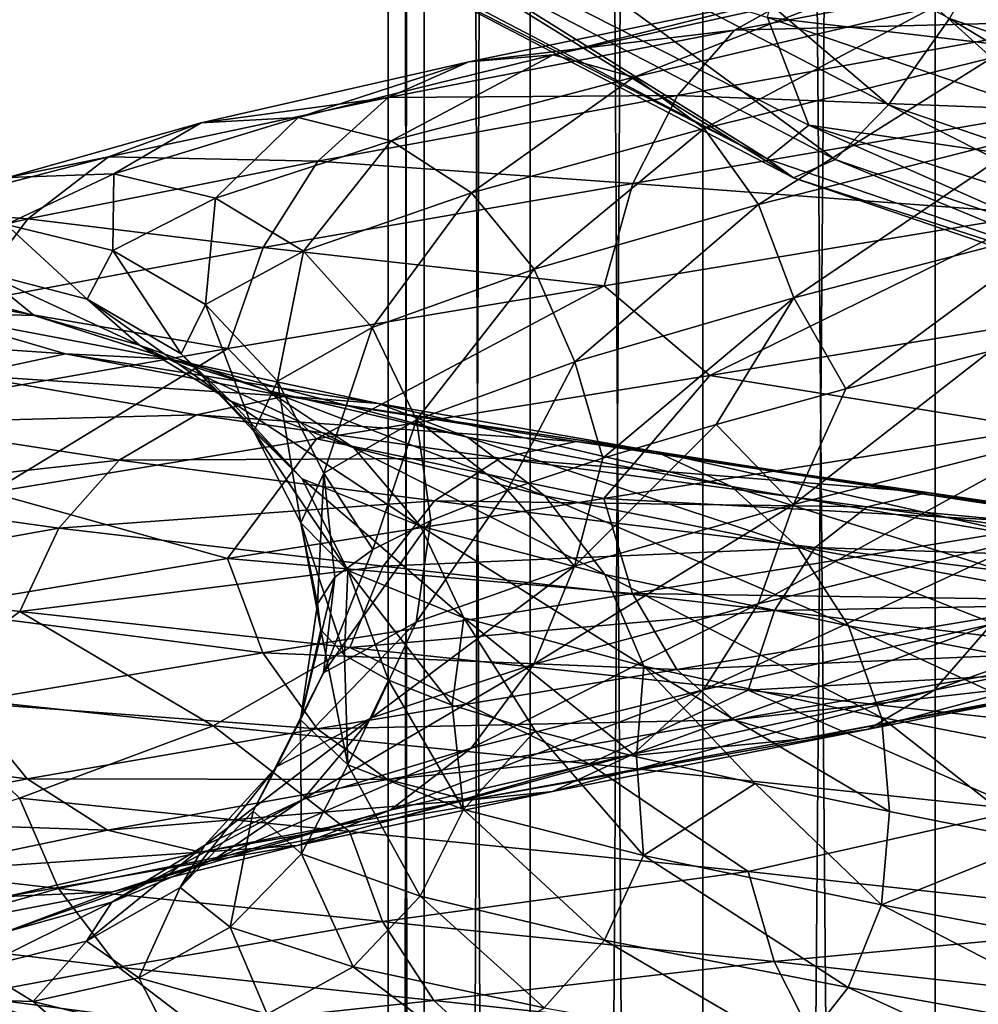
# Model space of a CAD drawing. Header units: metres. Extents: x -40 to 117, y -433 to 89.
# Tile 165 of 256: x -15.56 to -8.89, y -224.25 to -217.4. Entities that reach past the tile are written whole.
import ezdxf

# ---------------------------------------------------------------- set-up
doc = ezdxf.new("R2010")
doc.units = ezdxf.units.M
doc.layers.add('solid_506114_24501146', color=7, linetype='CONTINUOUS')

msp = doc.modelspace()

# ---------------------------------------------------------------- linework, layer by layer
at = {"layer": 'solid_506114_24501146'}
for points in [[(-7.222413, -315.732147, 285.176147), (-7.222413, -120.937187, 250.828537), (-9.192389, -121.217926, 249.236389)], [(-9.192389, -316.012909, 283.583984), (-9.192389, -121.217926, 249.236389), (-10.809105, -121.560013, 247.296341)], [(-9.192389, -316.012909, 283.583984), (-7.222413, -315.732147, 285.176147), (-9.192389, -121.217926, 249.236389)], [(-10.809105, -316.35498, 281.643951), (-10.809105, -121.560013, 247.296341), (-12.010434, -121.950287, 245.082962)], [(-10.809105, -316.35498, 281.643951), (-9.192389, -316.012909, 283.583984), (-10.809105, -121.560013, 247.296341)], [(-12.010434, -316.74527, 279.430573), (-12.010434, -121.950287, 245.082962), (-12.750209, -122.373764, 242.68129)], [(-12.010434, -316.74527, 279.430573), (-10.809105, -316.35498, 281.643951), (-12.010434, -121.950287, 245.082962)], [(-12.750209, -317.168732, 277.0289), (-12.750209, -122.373764, 242.68129), (-13, -122.814171, 240.183655)], [(-12.750209, -317.168732, 277.0289), (-12.010434, -316.74527, 279.430573), (-12.750209, -122.373764, 242.68129)], [(-13, -317.609131, 274.53125), (-13, -122.814171, 240.183655), (-12.750209, -123.25457, 237.686005)], [(-13, -317.609131, 274.53125), (-12.750209, -317.168732, 277.0289), (-13, -122.814171, 240.183655)], [(-12.750209, -318.04953, 272.03363), (-13, -317.609131, 274.53125), (-12.750209, -123.25457, 237.686005)], [(-12.750209, -318.04953, 272.03363), (-12.750209, -123.25457, 237.686005), (-12.010434, -123.678047, 235.284348)], [(-12.010434, -318.473022, 269.631958), (-12.750209, -318.04953, 272.03363), (-12.010434, -123.678047, 235.284348)], [(-12.010434, -318.473022, 269.631958), (-12.010434, -123.678047, 235.284348), (-10.809105, -124.068329, 233.070969)], [(-10.809105, -318.863312, 267.418579), (-12.010434, -318.473022, 269.631958), (-10.809105, -124.068329, 233.070969)], [(-10.809105, -318.863312, 267.418579), (-10.809105, -124.068329, 233.070969), (-9.192389, -124.410408, 231.13092)], [(-9.192389, -319.205383, 265.478516), (-10.809105, -318.863312, 267.418579), (-9.192389, -124.410408, 231.13092)], [(-9.192389, -319.205383, 265.478516), (-9.192389, -124.410408, 231.13092), (-7.222413, -124.691147, 229.538757)], [(-7.222413, -319.486115, 263.886383), (-9.192389, -319.205383, 265.478516), (-7.222413, -124.691147, 229.538757)], [(-12.008829, -215.869949, 466.199554), (-12.568976, -216.400024, 465.567383), (-9.517886, -217.993423, 464.64743)], [(-9.093713, -217.392349, 465.320618), (-12.008829, -215.869949, 466.199554), (-9.517886, -217.993423, 464.64743)], [(-10.361189, -218.367325, 461.886841), (-13.682611, -216.632751, 462.888306), (-13.605394, -216.340286, 461.928528)], [(-10.361189, -218.367325, 461.886841), (-13.605394, -216.340286, 461.928528), (-10.071428, -218.134216, 460.892822)], [(-10.360069, -217.383621, 460.187561), (-10.071428, -218.134216, 460.892822), (-13.605394, -216.340286, 461.928528)], [(-12.568976, -216.400024, 465.567383), (-13.059736, -216.717834, 464.759583), (-9.889516, -218.373444, 463.803711)], [(-9.517886, -217.993423, 464.64743), (-12.568976, -216.400024, 465.567383), (-9.889516, -218.373444, 463.803711)], [(-10.360069, -217.383621, 460.187561), (-10.17628, -216.608475, 459.587738), (-6.633612, -217.821182, 458.887604)], [(-6.633612, -217.821182, 458.887604), (-10.17628, -216.608475, 459.587738), (-6.444714, -216.902863, 458.547882)], [(-13.441272, -216.797562, 463.841736), (-13.682611, -216.632751, 462.888306), (-10.361189, -218.367325, 461.886841)], [(-8.651428, -216.618973, 465.768585), (-9.093713, -217.392349, 465.320618), (-5.927919, -218.476044, 464.694946)], [(-13.059736, -216.717834, 464.759583), (-13.441272, -216.797562, 463.841736), (-10.178433, -218.501541, 462.857941)], [(-9.889516, -218.373444, 463.803711), (-13.059736, -216.717834, 464.759583), (-10.178433, -218.501541, 462.857941)], [(-10.178433, -218.501541, 462.857941), (-13.441272, -216.797562, 463.841736), (-10.361189, -218.367325, 461.886841)], [(-8.798012, -217.664322, 1003.619202), (-9.195177, -217.308807, 1004.171997), (-6.769862, -216.766907, 1005.745972)], [(-7.796103, -216.945374, 1007.784424), (-10.58907, -217.472702, 1005.980591), (-8.089024, -217.407379, 1008.329346)], [(-10.131069, -217.214722, 1005.405029), (-10.58907, -217.472702, 1005.980591), (-7.796103, -216.945374, 1007.784424)], [(-9.652811, -217.159073, 1004.784424), (-11.851051, -217.644836, 1002.683533), (-10.131069, -217.214722, 1005.405029)], [(-11.2892, -217.799866, 1002.167419), (-11.851051, -217.644836, 1002.683533), (-9.652811, -217.159073, 1004.784424)], [(-9.195177, -217.308807, 1004.171997), (-11.2892, -217.799866, 1002.167419), (-9.652811, -217.159073, 1004.784424)], [(-10.131069, -217.214722, 1005.405029), (-12.438223, -217.692963, 1003.203003), (-10.58907, -217.472702, 1005.980591)], [(-11.851051, -217.644836, 1002.683533), (-12.438223, -217.692963, 1003.203003), (-10.131069, -217.214722, 1005.405029)], [(-10.801588, -218.158066, 1001.697693), (-11.2892, -217.799866, 1002.167419), (-9.195177, -217.308807, 1004.171997)], [(-8.798012, -217.664322, 1003.619202), (-10.801588, -218.158066, 1001.697693), (-9.195177, -217.308807, 1004.171997)], [(-8.089024, -217.407379, 1008.329346), (-10.98693, -217.926971, 1006.458923), (-8.316921, -218.028961, 1008.728394)], [(-10.58907, -217.472702, 1005.980591), (-10.98693, -217.926971, 1006.458923), (-8.089024, -217.407379, 1008.329346)], [(-6.753418, -218.618225, 459.474762), (-10.071428, -218.134216, 460.892822), (-10.360069, -217.383621, 460.187561)], [(-6.753418, -218.618225, 459.474762), (-10.360069, -217.383621, 460.187561), (-6.633612, -217.821182, 458.887604)], [(-9.093713, -217.392349, 465.320618), (-9.517886, -217.993423, 464.64743), (-6.204424, -219.12767, 463.992584)], [(-5.927919, -218.476044, 464.694946), (-9.093713, -217.392349, 465.320618), (-6.204424, -219.12767, 463.992584)], [(-10.58907, -217.472702, 1005.980591), (-13.000525, -217.941513, 1003.681274), (-10.98693, -217.926971, 1006.458923)], [(-12.438223, -217.692963, 1003.203003), (-13.000525, -217.941513, 1003.681274), (-10.58907, -217.472702, 1005.980591)], [(-11.851051, -217.644836, 1002.683533), (-13.625149, -218.080688, 1000.20636), (-12.438223, -217.692963, 1003.203003)], [(-12.979188, -218.243011, 999.804321), (-13.625149, -218.080688, 1000.20636), (-11.851051, -217.644836, 1002.683533)], [(-11.2892, -217.799866, 1002.167419), (-12.979188, -218.243011, 999.804321), (-11.851051, -217.644836, 1002.683533)], [(-12.438223, -217.692963, 1003.203003), (-14.30022, -218.11882, 1000.606079), (-13.000525, -217.941513, 1003.681274)], [(-13.625149, -218.080688, 1000.20636), (-14.30022, -218.11882, 1000.606079), (-12.438223, -217.692963, 1003.203003)], [(-10.422643, -218.68718, 1001.307129), (-10.801588, -218.158066, 1001.697693), (-8.798012, -217.664322, 1003.619202)], [(-8.489357, -218.19339, 1003.164734), (-10.422643, -218.68718, 1001.307129), (-8.798012, -217.664322, 1003.619202)], [(-12.418581, -218.605286, 999.433105), (-12.979188, -218.243011, 999.804321), (-11.2892, -217.799866, 1002.167419)], [(-10.801588, -218.158066, 1001.697693), (-12.418581, -218.605286, 999.433105), (-11.2892, -217.799866, 1002.167419)], [(-13.000525, -217.941513, 1003.681274), (-14.946697, -218.355194, 1000.969299), (-13.48899, -218.384888, 1004.074524)], [(-14.30022, -218.11882, 1000.606079), (-14.946697, -218.355194, 1000.969299), (-13.000525, -217.941513, 1003.681274)], [(-10.98693, -217.926971, 1006.458923), (-13.48899, -218.384888, 1004.074524), (-11.296473, -218.540039, 1006.805542)], [(-13.000525, -217.941513, 1003.681274), (-13.48899, -218.384888, 1004.074524), (-10.98693, -217.926971, 1006.458923)], [(-10.98693, -217.926971, 1006.458923), (-11.296473, -218.540039, 1006.805542), (-8.316921, -218.028961, 1008.728394)], [(-8.316921, -218.028961, 1008.728394), (-11.296473, -218.540039, 1006.805542), (-8.464652, -218.750778, 1008.955566)], [(-9.517886, -217.993423, 464.64743), (-9.889516, -218.373444, 463.803711), (-6.446679, -219.551971, 463.123291)], [(-6.204424, -219.12767, 463.992584), (-9.517886, -217.993423, 464.64743), (-6.446679, -219.551971, 463.123291)], [(-14.30022, -218.11882, 1000.606079), (-15.647346, -218.497543, 997.704285), (-14.946697, -218.355194, 1000.969299)], [(-14.908682, -218.471619, 997.438538), (-15.647346, -218.497543, 997.704285), (-14.30022, -218.11882, 1000.606079)], [(-13.625149, -218.080688, 1000.20636), (-14.908682, -218.471619, 997.438538), (-14.30022, -218.11882, 1000.606079)], [(-14.20187, -218.643097, 997.164307), (-14.908682, -218.471619, 997.438538), (-13.625149, -218.080688, 1000.20636)], [(-12.979188, -218.243011, 999.804321), (-14.20187, -218.643097, 997.164307), (-13.625149, -218.080688, 1000.20636)], [(-11.982907, -219.135178, 999.118591), (-12.418581, -218.605286, 999.433105), (-10.801588, -218.158066, 1001.697693)], [(-10.422643, -218.68718, 1001.307129), (-11.982907, -219.135178, 999.118591), (-10.801588, -218.158066, 1001.697693)], [(-10.177608, -219.335114, 1001.022461), (-10.422643, -218.68718, 1001.307129), (-8.489357, -218.19339, 1003.164734)], [(-6.754148, -219.602066, 461.173981), (-10.361189, -218.367325, 461.886841), (-10.071428, -218.134216, 460.892822)], [(-8.289773, -218.843796, 1002.839417), (-10.177608, -219.335114, 1001.022461), (-8.489357, -218.19339, 1003.164734)], [(-6.754148, -219.602066, 461.173981), (-10.071428, -218.134216, 460.892822), (-6.231447, -219.369431, 460.179657)], [(-6.753418, -218.618225, 459.474762), (-6.231447, -219.369431, 460.179657), (-10.071428, -218.134216, 460.892822)], [(-13.588451, -219.010773, 996.903625), (-14.20187, -218.643097, 997.164307), (-12.979188, -218.243011, 999.804321)], [(-12.418581, -218.605286, 999.433105), (-13.588451, -219.010773, 996.903625), (-12.979188, -218.243011, 999.804321)], [(-14.946697, -218.355194, 1000.969299), (-16.354725, -218.719299, 997.938843), (-15.508286, -218.784775, 1001.262268)], [(-15.647346, -218.497543, 997.704285), (-16.354725, -218.719299, 997.938843), (-14.946697, -218.355194, 1000.969299)], [(-14.946697, -218.355194, 1000.969299), (-15.508286, -218.784775, 1001.262268), (-13.48899, -218.384888, 1004.074524)], [(-13.48899, -218.384888, 1004.074524), (-15.508286, -218.784775, 1001.262268), (-13.869025, -218.986282, 1004.354492)], [(-13.48899, -218.384888, 1004.074524), (-13.869025, -218.986282, 1004.354492), (-11.296473, -218.540039, 1006.805542)], [(-10.178433, -218.501541, 462.857941), (-10.361189, -218.367325, 461.886841), (-6.754148, -219.602066, 461.173981)], [(-9.889516, -218.373444, 463.803711), (-10.178433, -218.501541, 462.857941), (-6.635015, -219.714508, 462.157623)], [(-6.446679, -219.551971, 463.123291), (-9.889516, -218.373444, 463.803711), (-6.635015, -219.714508, 462.157623)], [(-14.908682, -218.471619, 997.438538), (-15.658252, -218.824997, 994.478027), (-15.647346, -218.497543, 997.704285)], [(-14.915903, -219.007217, 994.340698), (-15.658252, -218.824997, 994.478027), (-14.908682, -218.471619, 997.438538)], [(-14.20187, -218.643097, 997.164307), (-14.915903, -219.007217, 994.340698), (-14.908682, -218.471619, 997.438538)], [(-6.635015, -219.714508, 462.157623), (-10.178433, -218.501541, 462.857941), (-6.754148, -219.602066, 461.173981)], [(-11.296473, -218.540039, 1006.805542), (-13.869025, -218.986282, 1004.354492), (-11.497128, -219.253326, 1006.998047)], [(-11.296473, -218.540039, 1006.805542), (-11.497128, -219.253326, 1006.998047), (-8.464652, -218.750778, 1008.955566)], [(-14.271644, -219.381531, 994.198364), (-14.915903, -219.007217, 994.340698), (-14.20187, -218.643097, 997.164307)], [(-13.588451, -219.010773, 996.903625), (-14.271644, -219.381531, 994.198364), (-14.20187, -218.643097, 997.164307)], [(-13.111736, -219.542221, 996.674438), (-13.588451, -219.010773, 996.903625), (-12.418581, -218.605286, 999.433105)], [(-11.982907, -219.135178, 999.118591), (-13.111736, -219.542221, 996.674438), (-12.418581, -218.605286, 999.433105)], [(-16.354725, -218.719299, 997.938843), (-16.969217, -219.132629, 998.119629), (-15.508286, -218.784775, 1001.262268)], [(-11.701191, -219.780685, 998.882385), (-11.982907, -219.135178, 999.118591), (-10.422643, -218.68718, 1001.307129)], [(-10.177608, -219.335114, 1001.022461), (-11.701191, -219.780685, 998.882385), (-10.422643, -218.68718, 1001.307129)], [(-15.508286, -218.784775, 1001.262268), (-16.969217, -219.132629, 998.119629), (-15.945212, -219.371704, 1001.463684)], [(-15.508286, -218.784775, 1001.262268), (-15.945212, -219.371704, 1001.463684), (-13.869025, -218.986282, 1004.354492)], [(-8.464652, -218.750778, 1008.955566), (-11.497128, -219.253326, 1006.998047), (-10.76145, -219.876297, 1007.617126)], [(-8.464652, -218.750778, 1008.955566), (-10.76145, -219.876297, 1007.617126), (-7.637979, -219.365723, 1009.415955)], [(-15.093323, -219.344345, 991.432739), (-15.844501, -219.150131, 991.429016), (-15.658252, -218.824997, 994.478027)], [(-14.915903, -219.007217, 994.340698), (-15.093323, -219.344345, 991.432739), (-15.658252, -218.824997, 994.478027)], [(-8.289773, -218.843796, 1002.839417), (-9.815132, -219.968597, 1001.182861), (-10.177608, -219.335114, 1001.022461)], [(-8.289773, -218.843796, 1002.839417), (-8.810061, -219.70636, 1002.176819), (-9.815132, -219.968597, 1001.182861)], [(-13.869025, -218.986282, 1004.354492), (-15.945212, -219.371704, 1001.463684), (-14.115376, -219.688141, 1004.503174)], [(-14.441401, -219.726273, 991.412415), (-15.093323, -219.344345, 991.432739), (-14.915903, -219.007217, 994.340698)], [(-14.271644, -219.381531, 994.198364), (-14.441401, -219.726273, 991.412415), (-14.915903, -219.007217, 994.340698)], [(-13.770961, -219.915268, 994.06073), (-14.271644, -219.381531, 994.198364), (-13.588451, -219.010773, 996.903625)], [(-13.869025, -218.986282, 1004.354492), (-14.115376, -219.688141, 1004.503174), (-11.497128, -219.253326, 1006.998047)], [(-13.111736, -219.542221, 996.674438), (-13.770961, -219.915268, 994.06073), (-13.588451, -219.010773, 996.903625)], [(-15.462791, -219.457947, 988.398071), (-16.22891, -219.438049, 988.225952), (-16.629532, -219.146545, 991.403625)], [(-15.844501, -219.150131, 991.429016), (-15.462791, -219.457947, 988.398071), (-16.629532, -219.146545, 991.403625)], [(-14.729709, -219.664963, 988.541931), (-15.462791, -219.457947, 988.398071), (-15.844501, -219.150131, 991.429016)], [(-15.093323, -219.344345, 991.432739), (-14.729709, -219.664963, 988.541931), (-15.844501, -219.150131, 991.429016)], [(-12.803481, -220.185455, 996.492798), (-13.111736, -219.542221, 996.674438), (-11.982907, -219.135178, 999.118591)], [(-11.701191, -219.780685, 998.882385), (-12.803481, -220.185455, 996.492798), (-11.982907, -219.135178, 999.118591)], [(-11.497128, -219.253326, 1006.998047), (-14.115376, -219.688141, 1004.503174), (-13.497745, -220.316376, 1005.272034)], [(-11.497128, -219.253326, 1006.998047), (-13.497745, -220.316376, 1005.272034), (-10.76145, -219.876297, 1007.617126)], [(-14.093492, -220.055267, 988.642822), (-14.729709, -219.664963, 988.541931), (-15.093323, -219.344345, 991.432739)], [(-14.441401, -219.726273, 991.412415), (-14.093492, -220.055267, 988.642822), (-15.093323, -219.344345, 991.432739)], [(-10.177608, -219.335114, 1001.022461), (-11.504972, -220.452164, 998.912354), (-11.701191, -219.780685, 998.882385)], [(-10.177608, -219.335114, 1001.022461), (-10.718069, -220.217377, 1000.088928), (-11.504972, -220.452164, 998.912354)], [(-10.177608, -219.335114, 1001.022461), (-9.815132, -219.968597, 1001.182861), (-10.718069, -220.217377, 1000.088928)], [(-15.945212, -219.371704, 1001.463684), (-16.228441, -220.059616, 1001.560974), (-14.115376, -219.688141, 1004.503174)], [(-13.934762, -220.263016, 991.369141), (-14.441401, -219.726273, 991.412415), (-14.271644, -219.381531, 994.198364)], [(-13.770961, -219.915268, 994.06073), (-13.934762, -220.263016, 991.369141), (-14.271644, -219.381531, 994.198364)], [(-7.637979, -219.365723, 1009.415955), (-10.76145, -219.876297, 1007.617126), (-8.465571, -220.244141, 1008.807678)], [(-16.22891, -219.438049, 988.225952), (-15.244967, -219.724411, 985.180054), (-16.96258, -219.60643, 988.040283)], [(-14.525297, -219.760834, 985.492615), (-15.244967, -219.724411, 985.180054), (-16.22891, -219.438049, 988.225952)], [(-15.462791, -219.457947, 988.398071), (-14.525297, -219.760834, 985.492615), (-16.22891, -219.438049, 988.225952)], [(-13.836661, -219.981003, 985.770447), (-14.525297, -219.760834, 985.492615), (-15.462791, -219.457947, 988.398071)], [(-14.729709, -219.664963, 988.541931), (-13.836661, -219.981003, 985.770447), (-15.462791, -219.457947, 988.398071)], [(-13.447206, -220.556473, 993.937744), (-13.770961, -219.915268, 994.06073), (-13.111736, -219.542221, 996.674438)], [(-12.803481, -220.185455, 996.492798), (-13.447206, -220.556473, 993.937744), (-13.111736, -219.542221, 996.674438)], [(-15.244967, -219.724411, 985.180054), (-15.934155, -219.873901, 984.859619), (-16.96258, -219.60643, 988.040283)], [(-14.115376, -219.688141, 1004.503174), (-16.228441, -220.059616, 1001.560974), (-15.764413, -220.691635, 1002.44928)], [(-14.115376, -219.688141, 1004.503174), (-15.764413, -220.691635, 1002.44928), (-13.497745, -220.316376, 1005.272034)], [(-13.239017, -220.380066, 985.987305), (-13.836661, -219.981003, 985.770447), (-14.729709, -219.664963, 988.541931)], [(-14.093492, -220.055267, 988.642822), (-13.239017, -220.380066, 985.987305), (-14.729709, -219.664963, 988.541931)], [(-15.244967, -219.724411, 985.180054), (-13.714022, -220.019211, 982.371338), (-15.934155, -219.873901, 984.859619)], [(-13.066623, -220.071762, 982.813049), (-13.714022, -220.019211, 982.371338), (-15.244967, -219.724411, 985.180054)], [(-14.525297, -219.760834, 985.492615), (-13.066623, -220.071762, 982.813049), (-15.244967, -219.724411, 985.180054)], [(-12.447142, -220.304901, 983.214172), (-13.066623, -220.071762, 982.813049), (-14.525297, -219.760834, 985.492615)], [(-13.836661, -219.981003, 985.770447), (-12.447142, -220.304901, 983.214172), (-14.525297, -219.760834, 985.492615)], [(-13.599059, -220.595596, 988.693298), (-14.093492, -220.055267, 988.642822), (-14.441401, -219.726273, 991.412415)], [(-13.934762, -220.263016, 991.369141), (-13.599059, -220.595596, 988.693298), (-14.441401, -219.726273, 991.412415)], [(-10.17914, -220.773529, 1000.870178), (-9.815132, -219.968597, 1001.182861), (-8.810061, -219.70636, 1002.176819)], [(-8.29102, -220.294815, 1002.690796), (-10.17914, -220.773529, 1000.870178), (-8.810061, -219.70636, 1002.176819)], [(-11.701191, -219.780685, 998.882385), (-12.16842, -220.674179, 997.663879), (-12.803481, -220.185455, 996.492798)], [(-11.701191, -219.780685, 998.882385), (-11.504972, -220.452164, 998.912354), (-12.16842, -220.674179, 997.663879)], [(-15.934155, -219.873901, 984.859619), (-14.333999, -220.150452, 981.927063), (-16.532845, -220.209, 984.557312)], [(-13.714022, -220.019211, 982.371338), (-14.333999, -220.150452, 981.927063), (-15.934155, -219.873901, 984.859619)], [(-10.76145, -219.876297, 1007.617126), (-13.497745, -220.316376, 1005.272034), (-11.498377, -220.733109, 1006.846497)], [(-10.76145, -219.876297, 1007.617126), (-11.498377, -220.733109, 1006.846497), (-8.465571, -220.244141, 1008.807678)], [(-13.607157, -220.902557, 991.306641), (-13.934762, -220.263016, 991.369141), (-13.770961, -219.915268, 994.06073)], [(-13.447206, -220.556473, 993.937744), (-13.607157, -220.902557, 991.306641), (-13.770961, -219.915268, 994.06073)], [(-10.17914, -220.773529, 1000.870178), (-10.718069, -220.217377, 1000.088928), (-9.815132, -219.968597, 1001.182861)], [(-13.714022, -220.019211, 982.371338), (-11.690671, -220.336746, 979.899231), (-14.333999, -220.150452, 981.927063)], [(-11.909515, -220.712784, 983.537598), (-12.447142, -220.304901, 983.214172), (-13.836661, -219.981003, 985.770447)], [(-13.239017, -220.380066, 985.987305), (-11.909515, -220.712784, 983.537598), (-13.836661, -219.981003, 985.770447)], [(-11.138789, -220.404327, 980.454041), (-11.690671, -220.336746, 979.899231), (-13.714022, -220.019211, 982.371338)], [(-13.066623, -220.071762, 982.813049), (-11.138789, -220.404327, 980.454041), (-13.714022, -220.019211, 982.371338)], [(-12.774562, -220.924408, 986.127502), (-13.239017, -220.380066, 985.987305), (-14.093492, -220.055267, 988.642822)], [(-13.599059, -220.595596, 988.693298), (-12.774562, -220.924408, 986.127502), (-14.093492, -220.055267, 988.642822)], [(-10.610705, -220.649704, 980.963074), (-11.138789, -220.404327, 980.454041), (-13.066623, -220.071762, 982.813049)], [(-12.447142, -220.304901, 983.214172), (-10.610705, -220.649704, 980.963074), (-13.066623, -220.071762, 982.813049)], [(-14.333999, -220.150452, 981.927063), (-14.872566, -220.466232, 981.516846), (-16.532845, -220.209, 984.557312)], [(-14.333999, -220.150452, 981.927063), (-12.219177, -220.451096, 979.346313), (-14.872566, -220.466232, 981.516846)], [(-11.690671, -220.336746, 979.899231), (-12.219177, -220.451096, 979.346313), (-14.333999, -220.150452, 981.927063)], [(-16.532845, -220.209, 984.557312), (-14.872566, -220.466232, 981.516846), (-16.998636, -220.700104, 984.29425)], [(-12.803481, -220.185455, 996.492798), (-13.106319, -221.086899, 994.98761), (-13.447206, -220.556473, 993.937744)], [(-12.803481, -220.185455, 996.492798), (-12.703655, -220.885223, 996.351868), (-13.106319, -221.086899, 994.98761)], [(-12.803481, -220.185455, 996.492798), (-12.16842, -220.674179, 997.663879), (-12.703655, -220.885223, 996.351868)], [(-11.702952, -221.204254, 998.726746), (-11.504972, -220.452164, 998.912354), (-10.718069, -220.217377, 1000.088928)], [(-10.17914, -220.773529, 1000.870178), (-11.702952, -221.204254, 998.726746), (-10.718069, -220.217377, 1000.088928)], [(-8.465571, -220.244141, 1008.807678), (-11.498377, -220.733109, 1006.846497), (-8.318629, -220.90741, 1008.443115)], [(-13.497745, -220.316376, 1005.272034), (-15.764413, -220.691635, 1002.44928), (-14.116909, -221.150635, 1004.348389)], [(-13.497745, -220.316376, 1005.272034), (-14.116909, -221.150635, 1004.348389), (-11.498377, -220.733109, 1006.846497)], [(-13.279346, -221.233856, 988.690857), (-13.599059, -220.595596, 988.693298), (-13.934762, -220.263016, 991.369141)], [(-13.607157, -220.902557, 991.306641), (-13.279346, -221.233856, 988.690857), (-13.934762, -220.263016, 991.369141)], [(-10.152399, -221.06604, 981.379761), (-10.610705, -220.649704, 980.963074), (-12.447142, -220.304901, 983.214172)], [(-11.909515, -220.712784, 983.537598), (-10.152399, -221.06604, 981.379761), (-12.447142, -220.304901, 983.214172)], [(-10.425491, -221.466385, 1001.012878), (-10.17914, -220.773529, 1000.870178), (-8.29102, -220.294815, 1002.690796)], [(-8.491676, -220.997498, 1002.87738), (-10.425491, -221.466385, 1001.012878), (-8.29102, -220.294815, 1002.690796)], [(-11.491701, -221.261398, 983.760132), (-11.909515, -220.712784, 983.537598), (-13.239017, -220.380066, 985.987305)], [(-12.774562, -220.924408, 986.127502), (-11.491701, -221.261398, 983.760132), (-13.239017, -220.380066, 985.987305)], [(-11.690671, -220.336746, 979.899231), (-9.247355, -220.690735, 977.848511), (-12.219177, -220.451096, 979.346313)], [(-8.810815, -220.771637, 978.49646), (-9.247355, -220.690735, 977.848511), (-11.690671, -220.336746, 979.899231)], [(-11.138789, -220.404327, 980.454041), (-8.810815, -220.771637, 978.49646), (-11.690671, -220.336746, 979.899231)], [(-12.219177, -220.451096, 979.346313), (-12.678286, -220.749176, 978.841431), (-14.872566, -220.466232, 981.516846)], [(-12.219177, -220.451096, 979.346313), (-9.665406, -220.790283, 977.205994), (-12.678286, -220.749176, 978.841431)], [(-9.247355, -220.690735, 977.848511), (-9.665406, -220.790283, 977.205994), (-12.219177, -220.451096, 979.346313)], [(-11.702952, -221.204254, 998.726746), (-12.16842, -220.674179, 997.663879), (-11.504972, -220.452164, 998.912354)], [(-8.3931, -221.027939, 979.094238), (-8.810815, -220.771637, 978.49646), (-11.138789, -220.404327, 980.454041)], [(-10.610705, -220.649704, 980.963074), (-8.3931, -221.027939, 979.094238), (-11.138789, -220.404327, 980.454041)], [(-14.872566, -220.466232, 981.516846), (-15.291582, -220.938248, 981.169556), (-16.998636, -220.700104, 984.29425)], [(-14.872566, -220.466232, 981.516846), (-12.678286, -220.749176, 978.841431), (-15.291582, -220.938248, 981.169556)], [(-13.447206, -220.556473, 993.937744), (-13.49115, -221.46553, 992.173523), (-13.607157, -220.902557, 991.306641)], [(-13.447206, -220.556473, 993.937744), (-13.370227, -221.279938, 993.589233), (-13.49115, -221.46553, 992.173523)], [(-13.447206, -220.556473, 993.937744), (-13.106319, -221.086899, 994.98761), (-13.370227, -221.279938, 993.589233)], [(-12.474233, -221.561844, 986.182556), (-12.774562, -220.924408, 986.127502), (-13.599059, -220.595596, 988.693298)], [(-13.279346, -221.233856, 988.690857), (-12.474233, -221.561844, 986.182556), (-13.599059, -220.595596, 988.693298)], [(-8.030578, -221.451996, 979.587524), (-8.3931, -221.027939, 979.094238), (-10.610705, -220.649704, 980.963074)], [(-10.152399, -221.06604, 981.379761), (-8.030578, -221.451996, 979.587524), (-10.610705, -220.649704, 980.963074)], [(-16.998636, -220.700104, 984.29425), (-15.291582, -220.938248, 981.169556), (-17.300579, -221.298874, 984.088745)], [(-15.764413, -220.691635, 1002.44928), (-16.230204, -221.501709, 1001.403381), (-14.116909, -221.150635, 1004.348389)], [(-12.805408, -221.592438, 996.334106), (-12.703655, -220.885223, 996.351868), (-12.16842, -220.674179, 997.663879)], [(-11.702952, -221.204254, 998.726746), (-12.805408, -221.592438, 996.334106), (-12.16842, -220.674179, 997.663879)], [(-9.796229, -221.618958, 981.674377), (-10.152399, -221.06604, 981.379761), (-11.909515, -220.712784, 983.537598)], [(-11.491701, -221.261398, 983.760132), (-9.796229, -221.618958, 981.674377), (-11.909515, -220.712784, 983.537598)], [(-9.247355, -220.690735, 977.848511), (-6.472466, -221.09436, 976.290283), (-9.665406, -220.790283, 977.205994)], [(-6.16692, -221.186203, 977.007996), (-6.472466, -221.09436, 976.290283), (-9.247355, -220.690735, 977.848511)], [(-8.810815, -220.771637, 978.49646), (-6.16692, -221.186203, 977.007996), (-9.247355, -220.690735, 977.848511)], [(-12.678286, -220.749176, 978.841431), (-13.03548, -221.203827, 978.420288), (-15.291582, -220.938248, 981.169556)], [(-11.498377, -220.733109, 1006.846497), (-14.116909, -221.150635, 1004.348389), (-11.298793, -221.392746, 1006.513245)], [(-12.678286, -220.749176, 978.841431), (-10.028562, -221.072998, 976.623047), (-13.03548, -221.203827, 978.420288)], [(-9.665406, -220.790283, 977.205994), (-10.028562, -221.072998, 976.623047), (-12.678286, -220.749176, 978.841431)], [(-11.986182, -221.885056, 998.817932), (-11.702952, -221.204254, 998.726746), (-10.17914, -220.773529, 1000.870178)], [(-10.425491, -221.466385, 1001.012878), (-11.986182, -221.885056, 998.817932), (-10.17914, -220.773529, 1000.870178)], [(-11.498377, -220.733109, 1006.846497), (-11.298793, -221.392746, 1006.513245), (-8.318629, -220.90741, 1008.443115)], [(-9.665406, -220.790283, 977.205994), (-6.76507, -221.181854, 975.580566), (-10.028562, -221.072998, 976.623047)], [(-6.472466, -221.09436, 976.290283), (-6.76507, -221.181854, 975.580566), (-9.665406, -220.790283, 977.205994)], [(-13.607157, -220.902557, 991.306641), (-13.49115, -221.46553, 992.173523), (-13.468412, -221.646088, 990.749084)], [(-13.607157, -220.902557, 991.306641), (-13.468412, -221.646088, 990.749084), (-13.302939, -221.822937, 989.333984)], [(-13.607157, -220.902557, 991.306641), (-13.302939, -221.822937, 989.333984), (-13.279346, -221.233856, 988.690857)], [(-13.449231, -221.945724, 993.776184), (-13.106319, -221.086899, 994.98761), (-12.703655, -220.885223, 996.351868)], [(-12.805408, -221.592438, 996.334106), (-13.449231, -221.945724, 993.776184), (-12.703655, -220.885223, 996.351868)], [(-11.221533, -221.898407, 983.86792), (-11.491701, -221.261398, 983.760132), (-12.774562, -220.924408, 986.127502)], [(-12.474233, -221.561844, 986.182556), (-11.221533, -221.898407, 983.86792), (-12.774562, -220.924408, 986.127502)], [(-8.318629, -220.90741, 1008.443115), (-11.298793, -221.392746, 1006.513245), (-8.091385, -221.438782, 1007.929749)], [(-15.291582, -220.938248, 981.169556), (-15.563202, -221.519714, 980.909241), (-17.300579, -221.298874, 984.088745)], [(-15.291582, -220.938248, 981.169556), (-13.03548, -221.203827, 978.420288), (-15.563202, -221.519714, 980.909241)], [(-10.805526, -222.064926, 1001.283997), (-10.425491, -221.466385, 1001.012878), (-8.491676, -220.997498, 1002.87738)], [(-8.801219, -221.607361, 1003.215088), (-10.805526, -222.064926, 1001.283997), (-8.491676, -220.997498, 1002.87738)], [(-7.748847, -222.008987, 979.941101), (-8.030578, -221.451996, 979.587524), (-10.152399, -221.06604, 981.379761)], [(-9.796229, -221.618958, 981.674377), (-7.748847, -222.008987, 979.941101), (-10.152399, -221.06604, 981.379761)], [(-13.449231, -221.945724, 993.776184), (-13.370227, -221.279938, 993.589233), (-13.106319, -221.086899, 994.98761)], [(-10.028562, -221.072998, 976.623047), (-10.311104, -221.512726, 976.140747), (-13.03548, -221.203827, 978.420288)], [(-10.028562, -221.072998, 976.623047), (-7.019253, -221.452164, 974.938843), (-10.311104, -221.512726, 976.140747)], [(-6.76507, -221.181854, 975.580566), (-7.019253, -221.452164, 974.938843), (-10.028562, -221.072998, 976.623047)], [(-9.19908, -222.067017, 1003.684387), (-8.801219, -221.607361, 1003.215088), (-6.479815, -221.092621, 1004.735046)], [(-6.772735, -221.560822, 1005.270874), (-9.19908, -222.067017, 1003.684387), (-6.479815, -221.092621, 1004.735046)], [(-14.116909, -221.150635, 1004.348389), (-16.230204, -221.501709, 1001.403381), (-13.871874, -221.806168, 1004.055969)], [(-13.03548, -221.203827, 978.420288), (-13.267025, -221.76973, 978.111633), (-15.563202, -221.519714, 980.909241)], [(-14.116909, -221.150635, 1004.348389), (-13.871874, -221.806168, 1004.055969), (-11.298793, -221.392746, 1006.513245)], [(-13.03548, -221.203827, 978.420288), (-10.311104, -221.512726, 976.140747), (-13.267025, -221.76973, 978.111633)], [(-13.115319, -222.259354, 996.36792), (-12.805408, -221.592438, 996.334106), (-11.702952, -221.204254, 998.726746)], [(-11.986182, -221.885056, 998.817932), (-13.115319, -222.259354, 996.36792), (-11.702952, -221.204254, 998.726746)], [(-13.279346, -221.233856, 988.690857), (-13.302939, -221.822937, 989.333984), (-12.997564, -221.997299, 987.94812)], [(-13.279346, -221.233856, 988.690857), (-12.997564, -221.997299, 987.94812), (-12.554228, -222.171631, 986.601746)], [(-13.279346, -221.233856, 988.690857), (-12.554228, -222.171631, 986.601746), (-12.474233, -221.561844, 986.182556)], [(-9.565921, -222.255936, 981.828186), (-9.796229, -221.618958, 981.674377), (-11.491701, -221.261398, 983.760132)], [(-11.221533, -221.898407, 983.86792), (-9.565921, -222.255936, 981.828186), (-11.491701, -221.261398, 983.760132)], [(-17.300579, -221.298874, 984.088745), (-15.563202, -221.519714, 980.909241), (-16.322807, -222.090485, 981.814453)], [(-13.609205, -222.273544, 991.142334), (-13.49115, -221.46553, 992.173523), (-13.370227, -221.279938, 993.589233)], [(-13.449231, -221.945724, 993.776184), (-13.609205, -222.273544, 991.142334), (-13.370227, -221.279938, 993.589233)], [(-11.298793, -221.392746, 1006.513245), (-13.871874, -221.806168, 1004.055969), (-10.990138, -221.923187, 1006.049377)], [(-11.298793, -221.392746, 1006.513245), (-10.990138, -221.923187, 1006.049377), (-8.091385, -221.438782, 1007.929749)], [(-13.609205, -222.273544, 991.142334), (-13.468412, -221.646088, 990.749084), (-13.49115, -221.46553, 992.173523)], [(-12.423108, -222.469543, 999.01062), (-11.986182, -221.885056, 998.817932), (-10.425491, -221.466385, 1001.012878)], [(-10.805526, -222.064926, 1001.283997), (-12.423108, -222.469543, 999.01062), (-10.425491, -221.466385, 1001.012878)], [(-8.091385, -221.438782, 1007.929749), (-10.990138, -221.923187, 1006.049377), (-7.798975, -221.785233, 1007.304749)], [(-7.019253, -221.452164, 974.938843), (-7.217011, -221.88002, 974.4104), (-10.311104, -221.512726, 976.140747)], [(-15.563202, -221.519714, 980.909241), (-14.217147, -222.313751, 978.879272), (-16.322807, -222.090485, 981.814453)], [(-16.230204, -221.501709, 1001.403381), (-15.948487, -222.152878, 1001.159668), (-13.871874, -221.806168, 1004.055969)], [(-15.563202, -221.519714, 980.909241), (-13.267025, -221.76973, 978.111633), (-14.217147, -222.313751, 978.879272)], [(-10.311104, -221.512726, 976.140747), (-10.494256, -222.065353, 975.792114), (-13.267025, -221.76973, 978.111633)], [(-10.311104, -221.512726, 976.140747), (-7.217011, -221.88002, 974.4104), (-10.494256, -222.065353, 975.792114)], [(-13.774724, -222.597382, 993.74884), (-13.449231, -221.945724, 993.776184), (-12.805408, -221.592438, 996.334106)], [(-13.115319, -222.259354, 996.36792), (-13.774724, -222.597382, 993.74884), (-12.805408, -221.592438, 996.334106)], [(-12.474233, -221.561844, 986.182556), (-12.554228, -222.171631, 986.601746), (-11.976599, -222.348419, 985.304321)], [(-12.474233, -221.561844, 986.182556), (-11.976599, -222.348419, 985.304321), (-11.270612, -222.529648, 984.068909)], [(-12.474233, -221.561844, 986.182556), (-11.270612, -222.529648, 984.068909), (-11.221533, -221.898407, 983.86792)], [(-11.293991, -222.512634, 1001.668457), (-10.805526, -222.064926, 1001.283997), (-8.801219, -221.607361, 1003.215088)], [(-9.19908, -222.067017, 1003.684387), (-11.293991, -222.512634, 1001.668457), (-8.801219, -221.607361, 1003.215088)], [(-7.566672, -222.646301, 980.132507), (-7.748847, -222.008987, 979.941101), (-9.796229, -221.618958, 981.674377)], [(-9.565921, -222.255936, 981.828186), (-7.566672, -222.646301, 980.132507), (-9.796229, -221.618958, 981.674377)], [(-9.657081, -222.337311, 1004.253845), (-9.19908, -222.067017, 1003.684387), (-6.772735, -221.560822, 1005.270874)], [(-7.109934, -221.839203, 1005.916199), (-9.657081, -222.337311, 1004.253845), (-6.772735, -221.560822, 1005.270874)], [(-13.609205, -222.273544, 991.142334), (-13.281345, -222.586685, 988.523987), (-13.468412, -221.646088, 990.749084)], [(-13.281345, -222.586685, 988.523987), (-13.302939, -221.822937, 989.333984), (-13.468412, -221.646088, 990.749084)], [(-13.871874, -221.806168, 1004.055969), (-15.948487, -222.152878, 1001.159668), (-13.492929, -222.336273, 1003.656189)], [(-13.267025, -221.76973, 978.111633), (-11.599986, -222.579056, 976.380127), (-14.217147, -222.313751, 978.879272)], [(-13.871874, -221.806168, 1004.055969), (-13.492929, -222.336273, 1003.656189), (-10.990138, -221.923187, 1006.049377)], [(-13.281345, -222.586685, 988.523987), (-12.997564, -221.997299, 987.94812), (-13.302939, -221.822937, 989.333984)], [(-13.267025, -221.76973, 978.111633), (-10.494256, -222.065353, 975.792114), (-11.599986, -222.579056, 976.380127)], [(-10.990138, -221.923187, 1006.049377), (-10.592972, -222.271667, 1005.488831), (-7.798975, -221.785233, 1007.304749)], [(-7.798975, -221.785233, 1007.304749), (-10.592972, -222.271667, 1005.488831), (-7.462047, -221.916901, 1006.613953)], [(-13.593406, -222.827454, 996.473083), (-13.115319, -222.259354, 996.36792), (-11.986182, -221.885056, 998.817932)], [(-12.423108, -222.469543, 999.01062), (-13.593406, -222.827454, 996.473083), (-11.986182, -221.885056, 998.817932)], [(-7.217011, -221.88002, 974.4104), (-7.345205, -222.422226, 974.031372), (-10.494256, -222.065353, 975.792114)], [(-10.135338, -222.408157, 1004.872925), (-9.657081, -222.337311, 1004.253845), (-7.109934, -221.839203, 1005.916199)], [(-7.462047, -221.916901, 1006.613953), (-10.135338, -222.408157, 1004.872925), (-7.109934, -221.839203, 1005.916199)], [(-13.93857, -222.909058, 991.052124), (-13.609205, -222.273544, 991.142334), (-13.449231, -221.945724, 993.776184)], [(-13.774724, -222.597382, 993.74884), (-13.93857, -222.909058, 991.052124), (-13.449231, -221.945724, 993.776184)], [(-10.990138, -221.923187, 1006.049377), (-13.492929, -222.336273, 1003.656189), (-10.592972, -222.271667, 1005.488831)], [(-11.221533, -221.898407, 983.86792), (-11.270612, -222.529648, 984.068909), (-10.446013, -222.716629, 982.913757)], [(-11.221533, -221.898407, 983.86792), (-10.446013, -222.716629, 982.913757), (-9.509732, -222.911697, 981.849487)], [(-11.221533, -221.898407, 983.86792), (-9.509732, -222.911697, 981.849487), (-9.565921, -222.255936, 981.828186)], [(-10.592972, -222.271667, 1005.488831), (-10.135338, -222.408157, 1004.872925), (-7.462047, -221.916901, 1006.613953)], [(-13.281345, -222.586685, 988.523987), (-12.476111, -222.897263, 986.013062), (-12.997564, -221.997299, 987.94812)], [(-12.476111, -222.897263, 986.013062), (-12.554228, -222.171631, 986.601746), (-12.997564, -221.997299, 987.94812)], [(-16.322807, -222.090485, 981.814453), (-14.217147, -222.313751, 978.879272), (-15.564891, -222.818604, 980.739807)], [(-12.984696, -222.902252, 999.294922), (-12.423108, -222.469543, 999.01062), (-10.805526, -222.064926, 1001.283997)], [(-11.293991, -222.512634, 1001.668457), (-12.984696, -222.902252, 999.294922), (-10.805526, -222.064926, 1001.283997)], [(-11.856294, -222.771408, 1002.140808), (-11.293991, -222.512634, 1001.668457), (-9.19908, -222.067017, 1003.684387)], [(-9.657081, -222.337311, 1004.253845), (-11.856294, -222.771408, 1002.140808), (-9.19908, -222.067017, 1003.684387)], [(-10.494256, -222.065353, 975.792114), (-8.584477, -222.900223, 974.415039), (-11.599986, -222.579056, 976.380127)], [(-10.494256, -222.065353, 975.792114), (-7.345205, -222.422226, 974.031372), (-8.584477, -222.900223, 974.415039)], [(-15.948487, -222.152878, 1001.159668), (-17.450886, -222.440628, 997.924683), (-15.512814, -222.683289, 1000.83606)], [(-15.948487, -222.152878, 1001.159668), (-15.512814, -222.683289, 1000.83606), (-13.492929, -222.336273, 1003.656189)], [(-12.476111, -222.897263, 986.013062), (-11.976599, -222.348419, 985.304321), (-12.554228, -222.171631, 986.601746)], [(-14.276847, -223.147308, 993.760437), (-13.774724, -222.597382, 993.74884), (-13.115319, -222.259354, 996.36792)], [(-13.593406, -222.827454, 996.473083), (-14.276847, -223.147308, 993.760437), (-13.115319, -222.259354, 996.36792)], [(-13.93857, -222.909058, 991.052124), (-13.602775, -223.20578, 988.371338), (-13.609205, -222.273544, 991.142334)], [(-13.602775, -223.20578, 988.371338), (-13.281345, -222.586685, 988.523987), (-13.609205, -222.273544, 991.142334)], [(-13.492929, -222.336273, 1003.656189), (-13.005316, -222.688416, 1003.178711), (-10.592972, -222.271667, 1005.488831)], [(-10.592972, -222.271667, 1005.488831), (-13.005316, -222.688416, 1003.178711), (-10.135338, -222.408157, 1004.872925)], [(-9.565921, -222.255936, 981.828186), (-9.509732, -222.911697, 981.849487), (-8.469267, -223.117279, 980.88324)], [(-9.565921, -222.255936, 981.828186), (-8.469267, -223.117279, 980.88324), (-7.566672, -222.646301, 980.132507)], [(-14.217147, -222.313751, 978.879272), (-13.268466, -223.04921, 977.940308), (-15.564891, -222.818604, 980.739807)], [(-13.492929, -222.336273, 1003.656189), (-15.512814, -222.683289, 1000.83606), (-13.005316, -222.688416, 1003.178711)], [(-14.217147, -222.313751, 978.879272), (-11.599986, -222.579056, 976.380127), (-13.268466, -223.04921, 977.940308)], [(-12.476111, -222.897263, 986.013062), (-11.223222, -223.217758, 983.695862), (-11.976599, -222.348419, 985.304321)], [(-12.443465, -222.832245, 1002.658936), (-11.856294, -222.771408, 1002.140808), (-9.657081, -222.337311, 1004.253845)], [(-10.135338, -222.408157, 1004.872925), (-12.443465, -222.832245, 1002.658936), (-9.657081, -222.337311, 1004.253845)], [(-11.223222, -223.217758, 983.695862), (-11.270612, -222.529648, 984.068909), (-11.976599, -222.348419, 985.304321)], [(-17.450886, -222.440628, 997.924683), (-16.974171, -222.972076, 997.686584), (-15.512814, -222.683289, 1000.83606)], [(-13.005316, -222.688416, 1003.178711), (-12.443465, -222.832245, 1002.658936), (-10.135338, -222.408157, 1004.872925)], [(-14.207897, -223.242538, 996.645508), (-13.593406, -222.827454, 996.473083), (-12.423108, -222.469543, 999.01062)], [(-12.984696, -222.902252, 999.294922), (-14.207897, -223.242538, 996.645508), (-12.423108, -222.469543, 999.01062)], [(-13.631175, -223.146362, 999.652588), (-12.984696, -222.902252, 999.294922), (-11.293991, -222.512634, 1001.668457)], [(-11.856294, -222.771408, 1002.140808), (-13.631175, -223.146362, 999.652588), (-11.293991, -222.512634, 1001.668457)], [(-11.599986, -222.579056, 976.380127), (-10.495396, -223.328735, 975.618591), (-13.268466, -223.04921, 977.940308)], [(-11.599986, -222.579056, 976.380127), (-8.584477, -222.900223, 974.415039), (-10.495396, -223.328735, 975.618591)], [(-11.223222, -223.217758, 983.695862), (-10.446013, -222.716629, 982.913757), (-11.270612, -222.529648, 984.068909)], [(-14.446666, -223.439667, 990.967529), (-13.93857, -222.909058, 991.052124), (-13.774724, -222.597382, 993.74884)], [(-14.276847, -223.147308, 993.760437), (-14.446666, -223.439667, 990.967529), (-13.774724, -222.597382, 993.74884)], [(-13.602775, -223.20578, 988.371338), (-12.778052, -223.500214, 985.800659), (-13.281345, -222.586685, 988.523987)], [(-12.778052, -223.500214, 985.800659), (-12.476111, -222.897263, 986.013062), (-13.281345, -222.586685, 988.523987)], [(-15.512814, -222.683289, 1000.83606), (-16.974171, -222.972076, 997.686584), (-14.952206, -223.04068, 1000.457092)], [(-15.512814, -222.683289, 1000.83606), (-14.952206, -223.04068, 1000.457092), (-13.005316, -222.688416, 1003.178711)], [(-13.005316, -222.688416, 1003.178711), (-14.952206, -223.04068, 1000.457092), (-12.443465, -222.832245, 1002.658936)], [(-14.306246, -223.19426, 1000.05127), (-13.631175, -223.146362, 999.652588), (-11.856294, -222.771408, 1002.140808)], [(-12.443465, -222.832245, 1002.658936), (-14.306246, -223.19426, 1000.05127), (-11.856294, -222.771408, 1002.140808)], [(-11.223222, -223.217758, 983.695862), (-9.567361, -223.561111, 981.653381), (-10.446013, -222.716629, 982.913757)], [(-9.567361, -223.561111, 981.653381), (-9.509732, -222.911697, 981.849487), (-10.446013, -222.716629, 982.913757)], [(-15.564891, -222.818604, 980.739807), (-15.294723, -223.447739, 980.842407), (-17.002129, -223.251434, 983.970581)], [(-15.564891, -222.818604, 980.739807), (-13.268466, -223.04921, 977.940308), (-15.294723, -223.447739, 980.842407)], [(-14.952206, -223.04068, 1000.457092), (-14.306246, -223.19426, 1000.05127), (-12.443465, -222.832245, 1002.658936)], [(-14.922234, -223.542709, 993.813232), (-14.276847, -223.147308, 993.760437), (-13.593406, -222.827454, 996.473083)], [(-14.207897, -223.242538, 996.645508), (-14.922234, -223.542709, 993.813232), (-13.593406, -222.827454, 996.473083)], [(-14.915276, -223.469269, 996.874817), (-14.207897, -223.242538, 996.645508), (-12.984696, -222.902252, 999.294922)], [(-13.631175, -223.146362, 999.652588), (-14.915276, -223.469269, 996.874817), (-12.984696, -222.902252, 999.294922)], [(-14.446666, -223.439667, 990.967529), (-14.09863, -223.716553, 988.191223), (-13.93857, -222.909058, 991.052124)], [(-14.09863, -223.716553, 988.191223), (-13.602775, -223.20578, 988.371338), (-13.93857, -222.909058, 991.052124)], [(-12.778052, -223.500214, 985.800659), (-11.494842, -223.80545, 983.428406), (-12.476111, -222.897263, 986.013062)], [(-11.494842, -223.80545, 983.428406), (-11.223222, -223.217758, 983.695862), (-12.476111, -222.897263, 986.013062)], [(-8.584477, -222.900223, 974.415039), (-7.346002, -223.673386, 973.855164), (-10.495396, -223.328735, 975.618591)], [(-9.567361, -223.561111, 981.653381), (-8.469267, -223.117279, 980.88324), (-9.509732, -222.911697, 981.849487)], [(-16.974171, -222.972076, 997.686584), (-16.360752, -223.336197, 997.418091), (-14.952206, -223.04068, 1000.457092)], [(-14.952206, -223.04068, 1000.457092), (-16.360752, -223.336197, 997.418091), (-14.306246, -223.19426, 1000.05127)], [(-13.268466, -223.04921, 977.940308), (-13.038157, -223.676498, 978.089233), (-15.294723, -223.447739, 980.842407)], [(-13.268466, -223.04921, 977.940308), (-10.495396, -223.328735, 975.618591), (-13.038157, -223.676498, 978.089233)], [(-9.567361, -223.561111, 981.653381), (-7.567811, -223.939697, 979.954834), (-8.469267, -223.117279, 980.88324)], [(-16.360752, -223.336197, 997.418091), (-15.653941, -223.501678, 997.139893), (-14.306246, -223.19426, 1000.05127)], [(-15.653941, -223.501678, 997.139893), (-14.915276, -223.469269, 996.874817), (-13.631175, -223.146362, 999.652588)], [(-14.306246, -223.19426, 1000.05127), (-15.653941, -223.501678, 997.139893), (-13.631175, -223.146362, 999.652588)], [(-15.099729, -223.81398, 990.897217), (-14.446666, -223.439667, 990.967529), (-14.276847, -223.147308, 993.760437)], [(-14.922234, -223.542709, 993.813232), (-15.099729, -223.81398, 990.897217), (-14.276847, -223.147308, 993.760437)], [(-17.002129, -223.251434, 983.970581), (-15.294723, -223.447739, 980.842407), (-16.537672, -223.793549, 984.102661)], [(-15.665177, -223.749893, 993.905273), (-14.922234, -223.542709, 993.813232), (-14.207897, -223.242538, 996.645508)], [(-14.915276, -223.469269, 996.874817), (-15.665177, -223.749893, 993.905273), (-14.207897, -223.242538, 996.645508)], [(-14.09863, -223.716553, 988.191223), (-13.243845, -223.991394, 985.529175), (-13.602775, -223.20578, 988.371338)], [(-13.243845, -223.991394, 985.529175), (-12.778052, -223.500214, 985.800659), (-13.602775, -223.20578, 988.371338)], [(-11.494842, -223.80545, 983.428406), (-9.798906, -224.13504, 981.337463), (-11.223222, -223.217758, 983.695862)], [(-9.798906, -224.13504, 981.337463), (-9.567361, -223.561111, 981.653381), (-11.223222, -223.217758, 983.695862)], [(-10.495396, -223.328735, 975.618591), (-10.313221, -223.954849, 975.805359), (-13.038157, -223.676498, 978.089233)], [(-10.495396, -223.328735, 975.618591), (-7.346002, -223.673386, 973.855164), (-10.313221, -223.954849, 975.805359)], [(-15.294723, -223.447739, 980.842407), (-14.876908, -223.993622, 981.057007), (-16.537672, -223.793549, 984.102661)], [(-16.440981, -223.76474, 994.027283), (-15.665177, -223.749893, 993.905273), (-14.915276, -223.469269, 996.874817)], [(-15.653941, -223.501678, 997.139893), (-16.440981, -223.76474, 994.027283), (-14.915276, -223.469269, 996.874817)], [(-15.294723, -223.447739, 980.842407), (-13.038157, -223.676498, 978.089233), (-14.876908, -223.993622, 981.057007)], [(-15.099729, -223.81398, 990.897217), (-14.735961, -224.069153, 987.998718), (-14.446666, -223.439667, 990.967529)], [(-14.735961, -224.069153, 987.998718), (-14.09863, -223.716553, 988.191223), (-14.446666, -223.439667, 990.967529)], [(-13.243845, -223.991394, 985.529175), (-11.913857, -224.278015, 983.072754), (-12.778052, -223.500214, 985.800659)], [(-11.913857, -224.278015, 983.072754), (-11.494842, -223.80545, 983.428406), (-12.778052, -223.500214, 985.800659)], [(-15.851509, -224.000107, 990.847961), (-15.099729, -223.81398, 990.897217), (-14.922234, -223.542709, 993.813232)], [(-15.665177, -223.749893, 993.905273), (-15.851509, -224.000107, 990.847961), (-14.922234, -223.542709, 993.813232)], [(-9.798906, -224.13504, 981.337463), (-7.750964, -224.501831, 979.598755), (-9.567361, -223.561111, 981.653381)], [(-7.750964, -224.501831, 979.598755), (-7.567811, -223.939697, 979.954834), (-9.567361, -223.561111, 981.653381)], [(-7.346002, -223.673386, 973.855164), (-7.218493, -224.298935, 974.069885), (-10.313221, -223.954849, 975.805359)], [(-13.038157, -223.676498, 978.089233), (-12.681987, -224.226257, 978.376038), (-14.876908, -223.993622, 981.057007)], [(-14.735961, -224.069153, 987.998718), (-13.842534, -224.322403, 985.219666), (-14.09863, -223.716553, 988.191223)], [(-13.842534, -224.322403, 985.219666), (-13.243845, -223.991394, 985.529175), (-14.09863, -223.716553, 988.191223)], [(-13.038157, -223.676498, 978.089233), (-10.313221, -223.954849, 975.805359), (-12.681987, -224.226257, 978.376038)], [(-16.537672, -223.793549, 984.102661), (-14.876908, -223.993622, 981.057007), (-15.940026, -224.194778, 984.311523)], [(-11.913857, -224.278015, 983.072754), (-10.156101, -224.590637, 980.907959), (-11.494842, -223.80545, 983.428406)], [(-10.156101, -224.590637, 980.907959), (-9.798906, -224.13504, 981.337463), (-11.494842, -223.80545, 983.428406)], [(-15.851509, -224.000107, 990.847961), (-15.46963, -224.233429, 987.809082), (-15.099729, -223.81398, 990.897217)], [(-15.46963, -224.233429, 987.809082), (-14.735961, -224.069153, 987.998718), (-15.099729, -223.81398, 990.897217)], [(-16.235748, -224.209335, 987.637451), (-15.46963, -224.233429, 987.809082), (-15.851509, -224.000107, 990.847961)], [(-14.876908, -223.993622, 981.057007), (-14.33928, -224.404938, 981.372375), (-15.940026, -224.194778, 984.311523)], [(-14.876908, -223.993622, 981.057007), (-12.681987, -224.226257, 978.376038), (-14.33928, -224.404938, 981.372375)], [(-13.842534, -224.322403, 985.219666), (-12.452425, -224.588394, 982.65564), (-13.243845, -223.991394, 985.529175)], [(-12.452425, -224.588394, 982.65564), (-11.913857, -224.278015, 983.072754), (-13.243845, -223.991394, 985.529175)], [(-10.313221, -223.954849, 975.805359), (-10.031489, -224.508331, 976.151306), (-12.681987, -224.226257, 978.376038)], [(-10.313221, -223.954849, 975.805359), (-7.218493, -224.298935, 974.069885), (-10.031489, -224.508331, 976.151306)], [(-15.46963, -224.233429, 987.809082), (-14.531722, -224.464905, 984.895752), (-14.735961, -224.069153, 987.998718)], [(-14.531722, -224.464905, 984.895752), (-13.842534, -224.322403, 985.219666), (-14.735961, -224.069153, 987.998718)], [(-10.156101, -224.590637, 980.907959), (-8.033506, -224.942825, 979.108154), (-9.798906, -224.13504, 981.337463)], [(-8.033506, -224.942825, 979.108154), (-7.750964, -224.501831, 979.598755), (-9.798906, -224.13504, 981.337463)], [(-15.940026, -224.194778, 984.311523), (-15.251391, -224.420837, 984.584229), (-16.235748, -224.209335, 987.637451)], [(-16.235748, -224.209335, 987.637451), (-15.251391, -224.420837, 984.584229), (-15.46963, -224.233429, 987.809082)], [(-15.940026, -224.194778, 984.311523), (-14.33928, -224.404938, 981.372375), (-15.251391, -224.420837, 984.584229)], [(-15.251391, -224.420837, 984.584229), (-14.531722, -224.464905, 984.895752), (-15.46963, -224.233429, 987.809082)], [(-12.681987, -224.226257, 978.376038), (-12.22368, -224.647125, 978.784607), (-14.33928, -224.404938, 981.372375)], [(-12.681987, -224.226257, 978.376038), (-10.031489, -224.508331, 976.151306), (-12.22368, -224.647125, 978.784607)]]:
    msp.add_3dface(points, dxfattribs=at)

doc.saveas('drawing.dxf')
